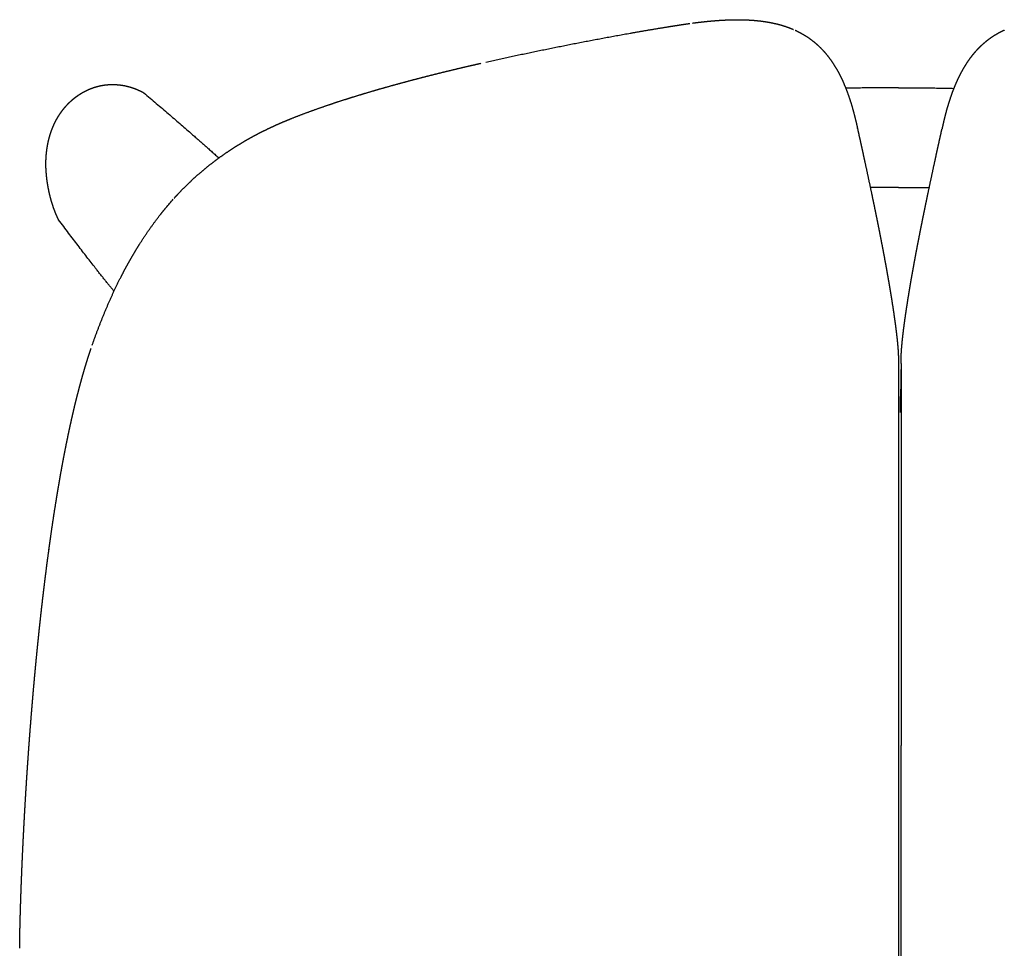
# Model space of a CAD drawing. Extents: x 4518 to 9003, y 4874 to 7824.
# Tile 7 of 8: x 7818 to 8036, y 7619 to 7824. Entities that reach past the tile are written whole.
import ezdxf

# ---------------------------------------------------------------- set-up
doc = ezdxf.new("R2010")
doc.units = 0
doc.header["$LTSCALE"] = 0.5
doc.layers.add('Visible Lines', color=7, linetype='CONTINUOUS', true_color=0x000000)

msp = doc.modelspace()

# ---------------------------------------------------------------- linework, layer by layer
at = {"layer": 'Visible Lines', "color": 0}
for points, weights, knots in [([(7967.086, 7823.227), (7968.156, 7823.372), (7969.227, 7823.498), (7970.301, 7823.606), (7971.368, 7823.715), (7972.437, 7823.801), (7973.508, 7823.865), (7974.585, 7823.929), (7975.663, 7823.967), (7976.742, 7823.973), (7977.831, 7823.978), (7978.917, 7823.951), (7980.004, 7823.881), (7981.103, 7823.81), (7982.198, 7823.695), (7983.285, 7823.524), (7984.392, 7823.35), (7985.484, 7823.119), (7986.561, 7822.814), (7987.539, 7822.537), (7988.497, 7822.2), (7989.427, 7821.795)], [1, 0.999907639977, 0.999907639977, 1, 0.999858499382, 0.999858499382, 1, 1, 1, 1, 1, 1, 1, 1, 1, 1, 1, 1, 1, 1, 1, 1], [0, 0, 0, 0, 3.2369286, 3.2369286, 3.2369286, 6.4544437, 6.4544437, 6.4544437, 9.7051316, 9.7051316, 9.7051316, 12.9838587, 12.9838587, 12.9838587, 16.3042531, 16.3042531, 16.3042531, 19.6814927, 19.6814927, 19.6814927, 22.7532536, 22.7532536, 22.7532536, 22.7532536]), ([(7921.48, 7814.611), (7926.729, 7815.792), (7932.016, 7816.91), (7937.307, 7817.972), (7942.649, 7819.044), (7948.019, 7820.062), (7953.401, 7821.012), (7956.096, 7821.488), (7958.795, 7821.945), (7961.497, 7822.382), (7962.174, 7822.492), (7962.85, 7822.599), (7963.527, 7822.706), (7963.678, 7822.73), (7963.819, 7822.752), (7963.95, 7822.772)], [1, 1, 1, 1, 1, 1, 1, 0.999982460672, 0.999982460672, 1, 0.999998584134, 0.999998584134, 1, 1, 1, 1], [0.0001306, 0.0001306, 0.0001306, 0.0001306, 16.3874775, 16.3874775, 16.3874775, 32.9242155, 32.9242155, 32.9242155, 41.1356361, 41.1356361, 41.1356361, 43.1912215, 43.1912215, 43.1912215, 43.6212706, 43.6212706, 43.6212706, 43.6212706]), ([(7963.956, 7822.773), (7963.956, 7822.773), (7963.956, 7822.773), (7963.956, 7822.773), (7964.813, 7822.906), (7965.672, 7823.032), (7966.531, 7823.152)], [1, 1, 1, 1, 0.999980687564, 0.999980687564, 1], [2.1822523, 2.1822523, 2.1822523, 2.1822523, 2.1864605, 2.1864605, 2.1864605, 4.9101911, 4.9101911, 4.9101911, 4.9101911]), ([(7989.782, 7821.636), (7989.821, 7821.618), (7989.859, 7821.601), (7989.897, 7821.583), (7991.134, 7821.008), (7992.297, 7820.317), (7993.384, 7819.494), (7993.927, 7819.084), (7994.448, 7818.644), (7994.943, 7818.178), (7995.441, 7817.709), (7995.914, 7817.215), (7996.36, 7816.698), (7997.254, 7815.664), (7998.037, 7814.551), (7998.735, 7813.377), (7999.086, 7812.786), (7999.415, 7812.182), (7999.722, 7811.566), (8000.028, 7810.954), (8000.315, 7810.332), (8000.582, 7809.702), (8001.117, 7808.445), (8001.581, 7807.16), (8001.993, 7805.857), (8002.406, 7804.551), (8002.767, 7803.229), (8003.087, 7801.897), (8003.167, 7801.563), (8003.245, 7801.228), (8003.321, 7800.893), (8003.358, 7800.725), (8003.396, 7800.557), (8003.432, 7800.389), (8003.451, 7800.305), (8003.469, 7800.22), (8003.487, 7800.136), (8003.505, 7800.051), (8003.524, 7799.965), (8003.542, 7799.879)], [1, 1, 1, 1, 1, 1, 1, 0.999038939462, 0.999038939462, 1, 0.999112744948, 0.999112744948, 1, 1, 1, 1, 0.999568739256, 0.999568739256, 1, 0.999683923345, 0.999683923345, 1, 1, 1, 1, 1, 1, 1, 0.999982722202, 0.999982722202, 1, 0.99999626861, 0.99999626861, 1, 1, 1, 1, 1, 1, 1], [0.0000101, 0.0000101, 0.0000101, 0.0000101, 0.1272569, 0.1272569, 0.1272569, 4.2265432, 4.2265432, 4.2265432, 6.2680974, 6.2680974, 6.2680974, 8.317963, 8.317963, 8.317963, 12.431629, 12.431629, 12.431629, 14.4947006, 14.4947006, 14.4947006, 16.5481532, 16.5481532, 16.5481532, 20.6654823, 20.6654823, 20.6654823, 24.7924231, 24.7924231, 24.7924231, 25.8235183, 25.8235183, 25.8235183, 26.3396761, 26.3396761, 26.3396761, 26.5988607, 26.5988607, 26.5988607, 26.8625179, 26.8625179, 26.8625179, 26.8625179]), ([(8035.951, 7821.636), (8035.922, 7821.623), (8035.864, 7821.596), (8035.836, 7821.583), (8035.68, 7821.51), (8035.449, 7821.399), (8035.144, 7821.245), (8034.917, 7821.127), (8034.692, 7821.007), (8034.394, 7820.841), (8033.588, 7820.374), (8032.886, 7819.901), (8032.348, 7819.494), (8031.805, 7819.083), (8031.285, 7818.644), (8030.789, 7818.178), (8030.292, 7817.709), (8029.819, 7817.215), (8029.372, 7816.698), (8029.262, 7816.569), (8029.044, 7816.311), (8028.726, 7815.915), (8028.421, 7815.516), (8028.038, 7814.993), (8027.679, 7814.467), (8027.306, 7813.887), (8027.11, 7813.565), (8026.998, 7813.377), (8026.94, 7813.278), (8026.858, 7813.139), (8026.689, 7812.843), (8026.489, 7812.486), (8026.296, 7812.122), (8026.136, 7811.815), (8026.063, 7811.668), (8026.011, 7811.566), (8025.981, 7811.507), (8025.901, 7811.344), (8025.796, 7811.13), (8025.675, 7810.874), (8025.579, 7810.668), (8025.46, 7810.408), (8025.37, 7810.207), (8025.259, 7809.955), (8025.196, 7809.807), (8025.15, 7809.702), (8025.11, 7809.606), (8025.044, 7809.448), (8024.915, 7809.137), (8024.768, 7808.77), (8024.621, 7808.39), (8024.502, 7808.075), (8024.384, 7807.755), (8024.268, 7807.434), (8024.154, 7807.107), (8023.983, 7806.611), (8023.845, 7806.187), (8023.74, 7805.857), (8023.708, 7805.757), (8023.657, 7805.594), (8023.558, 7805.272), (8023.394, 7804.726), (8023.161, 7803.907), (8022.895, 7802.909), (8022.727, 7802.235), (8022.646, 7801.897), (8022.566, 7801.562), (8022.488, 7801.228), (8022.412, 7800.893), (8022.384, 7800.767), (8022.328, 7800.515), (8022.3, 7800.389), (8022.287, 7800.326), (8022.259, 7800.199), (8022.246, 7800.136), (8022.232, 7800.072), (8022.205, 7799.944), (8022.191, 7799.879)], [1, 1, 1, 1, 1, 1, 1, 1, 1, 1, 1, 1, 1, 0.999052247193, 0.999052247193, 1, 0.999125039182, 0.999125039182, 1, 1, 1, 1, 1, 1, 1, 1, 1, 1, 1, 1, 1, 1, 1, 1, 1, 1, 1, 1, 1, 1, 1, 1, 1, 1, 1, 1, 1, 1, 1, 1, 1, 1, 1, 1, 1, 1, 1, 1, 1, 1, 1, 1, 1, 1, 1, 1, 0.999990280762, 0.999990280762, 1, 1, 1, 1, 1, 1, 1, 1, 1, 1], [0.0000122, 0.0000122, 0.0000122, 0.0000122, 0.1272565, 0.1272565, 0.1272565, 0.6409589, 0.8970449, 1.1526626, 1.4076748, 1.6623469, 2.1774527, 4.1995852, 4.1995852, 4.1995852, 6.2411257, 6.2411257, 6.2411257, 8.2909787, 8.2909787, 8.2909787, 8.8008517, 9.3038044, 9.8134745, 10.3084081, 11.2477526, 11.7237461, 12.378379, 12.378379, 12.378379, 12.7217282, 12.863371, 13.4030484, 13.9480081, 14.0979881, 14.4414303, 14.4414303, 14.4414303, 14.6410341, 14.9858092, 15.1549908, 15.4910664, 15.6683248, 16.0123264, 16.1531583, 16.494867, 16.494867, 16.494867, 16.8084421, 17.0071949, 17.505936, 17.9931702, 18.2300639, 18.5154223, 19.0172106, 19.2541261, 19.554118, 20.5920936, 20.5920936, 20.5920936, 20.9057504, 21.1046591, 21.6040195, 22.615944, 23.6584892, 24.7014497, 24.7014497, 24.7014497, 25.732541, 25.732541, 25.732541, 26.2506226, 26.2506226, 26.2506226, 26.5098069, 26.5098069, 26.5098069, 26.7734639, 26.7734639, 26.7734639, 26.7734639]), ([(7852.625, 7784.566), (7853.049, 7785.036), (7853.479, 7785.499), (7853.916, 7785.955), (7855.021, 7787.108), (7856.167, 7788.22), (7857.354, 7789.289), (7858.522, 7790.34), (7859.728, 7791.347), (7860.97, 7792.309), (7862.166, 7793.234), (7863.393, 7794.118), (7864.651, 7794.957), (7865.84, 7795.751), (7867.054, 7796.507), (7868.292, 7797.224), (7869.45, 7797.896), (7870.627, 7798.535), (7871.821, 7799.141), (7872.934, 7799.706), (7874.06, 7800.244), (7875.199, 7800.755), (7876.26, 7801.232), (7877.331, 7801.687), (7878.411, 7802.12), (7880.36, 7802.902), (7882.267, 7803.614), (7884.247, 7804.314), (7886.06, 7804.955), (7887.882, 7805.57), (7889.713, 7806.159), (7891.466, 7806.724), (7893.225, 7807.269), (7894.991, 7807.796), (7896.721, 7808.312), (7898.456, 7808.813), (7900.195, 7809.299), (7901.927, 7809.783), (7903.663, 7810.254), (7905.402, 7810.712), (7907.152, 7811.173), (7908.904, 7811.622), (7910.66, 7812.058), (7912.438, 7812.5), (7914.219, 7812.932), (7916.003, 7813.352), (7917.447, 7813.692), (7918.893, 7814.026), (7920.34, 7814.354)], [1, 0.999922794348, 0.999922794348, 1, 0.999544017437, 0.999544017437, 1, 0.999547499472, 0.999547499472, 1, 0.999592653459, 0.999592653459, 1, 0.999665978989, 0.999665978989, 1, 0.999741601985, 0.999741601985, 1, 0.99980932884, 0.99980932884, 1, 0.999862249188, 0.999862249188, 1, 1, 1, 1, 0.99993356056, 0.99993356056, 1, 0.999960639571, 0.999960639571, 1, 0.99997431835, 0.99997431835, 1, 0.999980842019, 0.999980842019, 1, 0.999984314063, 0.999984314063, 1, 0.999987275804, 0.999987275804, 1, 0.999993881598, 0.999993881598, 1], [0, 0, 0, 0, 1.8963423, 1.8963423, 1.8963423, 6.6864303, 6.6864303, 6.6864303, 11.3988796, 11.3988796, 11.3988796, 15.9338965, 15.9338965, 15.9338965, 20.2237622, 20.2237622, 20.2237622, 24.2405927, 24.2405927, 24.2405927, 27.9846577, 27.9846577, 27.9846577, 31.4746926, 31.4746926, 31.4746926, 37.826814, 37.826814, 37.826814, 43.5960782, 43.5960782, 43.5960782, 49.121997, 49.121997, 49.121997, 54.5391605, 54.5391605, 54.5391605, 59.9350639, 59.9350639, 59.9350639, 65.3620975, 65.3620975, 65.3620975, 70.8597897, 70.8597897, 70.8597897, 75.3112821, 75.3112821, 75.3112821, 75.3112821]), ([(7824.286, 7792.1), (7824.288, 7792.578), (7824.304, 7793.055), (7824.333, 7793.532), (7824.346, 7793.749), (7824.362, 7793.966), (7824.381, 7794.183), (7824.4, 7794.399), (7824.423, 7794.615), (7824.448, 7794.831), (7824.46, 7794.938), (7824.474, 7795.046), (7824.488, 7795.154), (7824.502, 7795.261), (7824.517, 7795.369), (7824.532, 7795.476), (7824.54, 7795.529), (7824.548, 7795.582), (7824.556, 7795.634), (7824.564, 7795.687), (7824.572, 7795.74), (7824.581, 7795.793), (7824.589, 7795.846), (7824.598, 7795.899), (7824.607, 7795.953), (7824.616, 7796.006), (7824.625, 7796.059), (7824.635, 7796.113), (7824.672, 7796.326), (7824.713, 7796.539), (7824.757, 7796.751), (7824.779, 7796.859), (7824.803, 7796.966), (7824.827, 7797.074), (7824.839, 7797.128), (7824.851, 7797.182), (7824.864, 7797.235), (7824.876, 7797.289), (7824.889, 7797.343), (7824.902, 7797.396), (7825.005, 7797.825), (7825.122, 7798.249), (7825.254, 7798.669), (7825.319, 7798.876), (7825.387, 7799.082), (7825.459, 7799.287), (7825.531, 7799.492), (7825.607, 7799.696), (7825.686, 7799.898), (7825.766, 7800.101), (7825.849, 7800.302), (7825.935, 7800.501), (7825.994, 7800.636), (7826.054, 7800.769), (7826.115, 7800.902), (7826.163, 7801.004), (7826.211, 7801.106), (7826.26, 7801.207), (7826.31, 7801.309), (7826.361, 7801.41), (7826.412, 7801.511), (7826.463, 7801.611), (7826.516, 7801.711), (7826.569, 7801.81), (7826.623, 7801.909), (7826.677, 7802.008), (7826.732, 7802.107), (7826.787, 7802.203), (7826.842, 7802.299), (7826.899, 7802.394), (7826.955, 7802.49), (7827.012, 7802.585), (7827.071, 7802.679), (7827.187, 7802.868), (7827.308, 7803.054), (7827.432, 7803.238), (7827.499, 7803.338), (7827.567, 7803.437), (7827.637, 7803.535), (7827.707, 7803.633), (7827.777, 7803.73), (7827.849, 7803.827), (7827.984, 7804.009), (7828.123, 7804.188), (7828.267, 7804.364), (7828.41, 7804.541), (7828.557, 7804.715), (7828.709, 7804.885), (7829.004, 7805.217), (7829.313, 7805.536), (7829.636, 7805.841), (7829.717, 7805.917), (7829.798, 7805.993), (7829.881, 7806.067), (7829.964, 7806.142), (7830.047, 7806.215), (7830.131, 7806.288), (7830.163, 7806.316), (7830.196, 7806.343), (7830.228, 7806.371), (7830.26, 7806.398), (7830.293, 7806.425), (7830.325, 7806.452), (7830.37, 7806.49), (7830.414, 7806.526), (7830.459, 7806.563), (7830.504, 7806.6), (7830.549, 7806.636), (7830.595, 7806.672), (7830.64, 7806.708), (7830.686, 7806.744), (7830.732, 7806.779), (7830.777, 7806.815), (7830.823, 7806.85), (7830.87, 7806.885), (7830.915, 7806.919), (7830.96, 7806.953), (7831.006, 7806.987), (7831.051, 7807.02), (7831.097, 7807.054), (7831.143, 7807.087), (7831.242, 7807.158), (7831.343, 7807.229), (7831.444, 7807.298), (7831.545, 7807.367), (7831.647, 7807.435), (7831.75, 7807.501), (7832.133, 7807.748), (7832.528, 7807.977), (7832.933, 7808.186), (7833.034, 7808.238), (7833.135, 7808.289), (7833.238, 7808.339), (7833.34, 7808.388), (7833.443, 7808.437), (7833.546, 7808.484), (7833.758, 7808.581), (7833.973, 7808.672), (7834.189, 7808.757), (7834.406, 7808.843), (7834.625, 7808.923), (7834.846, 7808.997), (7834.901, 7809.015), (7834.956, 7809.033), (7835.011, 7809.051), (7835.066, 7809.069), (7835.122, 7809.086), (7835.178, 7809.103), (7835.29, 7809.138), (7835.402, 7809.171), (7835.515, 7809.202), (7835.741, 7809.264), (7835.968, 7809.321), (7836.196, 7809.371), (7836.427, 7809.422), (7836.66, 7809.466), (7836.893, 7809.503), (7837.595, 7809.616), (7838.303, 7809.669), (7839.014, 7809.664)], [1, 0.999734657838, 0.999734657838, 1, 0.999939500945, 0.999939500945, 1, 0.99993505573, 0.99993505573, 1, 0.999983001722, 0.999983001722, 1, 0.999982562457, 0.999982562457, 1, 1, 1, 1, 1, 1, 1, 1, 1, 1, 1, 1, 1, 0.999922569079, 0.999922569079, 1, 0.99997948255, 0.99997948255, 1, 1, 1, 1, 1, 1, 1, 0.999627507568, 0.999627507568, 1, 0.999900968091, 0.999900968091, 1, 0.999895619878, 0.999895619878, 1, 0.999891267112, 0.999891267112, 1, 0.999948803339, 0.999948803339, 1, 0.99996859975, 0.99996859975, 1, 0.999967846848, 0.999967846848, 1, 0.999967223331, 0.999967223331, 1, 0.999966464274, 0.999966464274, 1, 0.999967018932, 0.999967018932, 1, 0.999966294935, 0.999966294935, 1, 0.999861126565, 0.999861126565, 1, 0.999958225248, 0.999958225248, 1, 0.999957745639, 0.999957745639, 1, 0.999845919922, 0.999845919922, 1, 0.999837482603, 0.999837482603, 1, 0.999355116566, 0.999355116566, 1, 0.999958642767, 0.999958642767, 1, 0.999958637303, 0.999958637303, 1, 1, 1, 1, 1, 1, 1, 0.999988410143, 0.999988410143, 1, 0.999988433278, 0.999988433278, 1, 0.999988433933, 0.999988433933, 1, 0.99998812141, 0.99998812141, 1, 0.9999886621, 0.9999886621, 1, 0.99998863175, 0.99998863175, 1, 0.999946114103, 0.999946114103, 1, 0.999945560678, 0.999945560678, 1, 0.999219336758, 0.999219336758, 1, 0.999950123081, 0.999950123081, 1, 0.999949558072, 0.999949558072, 1, 0.999780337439, 0.999780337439, 1, 0.999772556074, 0.999772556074, 1, 0.999985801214, 0.999985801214, 1, 0.999985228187, 0.999985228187, 1, 0.999939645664, 0.999939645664, 1, 0.999753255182, 0.999753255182, 1, 0.999733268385, 0.999733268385, 1, 0.997715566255, 0.997715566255, 1], [0, 0, 0, 0, 1.4333888, 1.4333888, 1.4333888, 2.0855802, 2.0855802, 2.0855802, 2.7369667, 2.7369667, 2.7369667, 3.0622194, 3.0622194, 3.0622194, 3.3879158, 3.3879158, 3.3879158, 3.5479815, 3.5479815, 3.5479815, 3.7082496, 3.7082496, 3.7082496, 3.8703291, 3.8703291, 3.8703291, 4.0325334, 4.0325334, 4.0325334, 4.6821758, 4.6821758, 4.6821758, 5.0130086, 5.0130086, 5.0130086, 5.178598, 5.178598, 5.178598, 5.3441654, 5.3441654, 5.3441654, 6.6648967, 6.6648967, 6.6648967, 7.3156147, 7.3156147, 7.3156147, 7.9682768, 7.9682768, 7.9682768, 8.6205733, 8.6205733, 8.6205733, 9.0597204, 9.0597204, 9.0597204, 9.3980374, 9.3980374, 9.3980374, 9.7368727, 9.7368727, 9.7368727, 10.0750093, 10.0750093, 10.0750093, 10.413655, 10.413655, 10.413655, 10.7459972, 10.7459972, 10.7459972, 11.0788438, 11.0788438, 11.0788438, 11.7442096, 11.7442096, 11.7442096, 12.1049048, 12.1049048, 12.1049048, 12.4657055, 12.4657055, 12.4657055, 13.1465024, 13.1465024, 13.1465024, 13.8295683, 13.8295683, 13.8295683, 15.1615727, 15.1615727, 15.1615727, 15.4955281, 15.4955281, 15.4955281, 15.8294353, 15.8294353, 15.8294353, 15.9563268, 15.9563268, 15.9563268, 16.0832082, 16.0832082, 16.0832082, 16.257219, 16.257219, 16.257219, 16.4311974, 16.4311974, 16.4311974, 16.6049354, 16.6049354, 16.6049354, 16.7789007, 16.7789007, 16.7789007, 16.9487159, 16.9487159, 16.9487159, 17.118451, 17.118451, 17.118451, 17.4859863, 17.4859863, 17.4859863, 17.8536838, 17.8536838, 17.8536838, 19.2211362, 19.2211362, 19.2211362, 19.561891, 19.561891, 19.561891, 19.9028966, 19.9028966, 19.9028966, 20.6016803, 20.6016803, 20.6016803, 21.3012527, 21.3012527, 21.3012527, 21.4744147, 21.4744147, 21.4744147, 21.6495814, 21.6495814, 21.6495814, 22.0005814, 22.0005814, 22.0005814, 22.7029255, 22.7029255, 22.7029255, 23.4121241, 23.4121241, 23.4121241, 25.5413891, 25.5413891, 25.5413891, 25.5413891]), ([(7839.014, 7809.664), (7839.014, 7809.664), (7839.014, 7809.664), (7839.014, 7809.664), (7839.762, 7809.666), (7840.507, 7809.606), (7841.244, 7809.483), (7841.786, 7809.394), (7842.322, 7809.272), (7842.85, 7809.119), (7843.375, 7808.967), (7843.891, 7808.786), (7844.395, 7808.575), (7844.913, 7808.359), (7845.417, 7808.114), (7845.906, 7807.841)], [1, 1, 1, 1, 0.997670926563, 0.997670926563, 1, 0.998843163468, 0.998843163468, 1, 0.998923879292, 0.998923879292, 1, 0.998939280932, 0.998939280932, 1], [0.0114922, 0.0114922, 0.0114922, 0.0114922, 0.0115715, 0.0115715, 0.0115715, 2.2517965, 2.2517965, 2.2517965, 3.8993611, 3.8993611, 3.8993611, 5.5385325, 5.5385325, 5.5385325, 7.2194526, 7.2194526, 7.2194526, 7.2194526]), ([(8003.535, 7799.909), (8003.535, 7799.909), (8003.535, 7799.909), (8003.535, 7799.909), (8003.809, 7798.671), (8004.081, 7797.434), (8004.354, 7796.196), (8004.617, 7794.997), (8004.879, 7793.798), (8005.139, 7792.599), (8005.638, 7790.301), (8006.129, 7788.001), (8006.613, 7785.7), (8006.845, 7784.593), (8007.075, 7783.486), (8007.303, 7782.378), (8007.526, 7781.294), (8007.747, 7780.211), (8007.964, 7779.127), (8008.178, 7778.065), (8008.388, 7777.002), (8008.596, 7775.94), (8008.8, 7774.897), (8009.001, 7773.853), (8009.198, 7772.809), (8009.393, 7771.782), (8009.583, 7770.755), (8009.77, 7769.728), (8009.955, 7768.716), (8010.135, 7767.703), (8010.311, 7766.69), (8010.486, 7765.69), (8010.655, 7764.69), (8010.82, 7763.689), (8010.983, 7762.701), (8011.14, 7761.711), (8011.292, 7760.721), (8011.443, 7759.742), (8011.586, 7758.762), (8011.723, 7757.78), (8011.791, 7757.293), (8011.857, 7756.806), (8011.921, 7756.318), (8011.984, 7755.833), (8012.045, 7755.348), (8012.103, 7754.862), (8012.161, 7754.378), (8012.216, 7753.893), (8012.268, 7753.409), (8012.319, 7752.926), (8012.366, 7752.443), (8012.409, 7751.959), (8012.451, 7751.478), (8012.486, 7750.995), (8012.515, 7750.512), (8012.543, 7750.03), (8012.562, 7749.548), (8012.558, 7749.066)], [1, 1, 1, 1, 0.99999996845, 0.99999996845, 1, 0.999999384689, 0.999999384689, 1, 0.999996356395, 0.999996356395, 1, 0.999998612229, 0.999998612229, 1, 0.999998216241, 0.999998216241, 1, 0.999997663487, 0.999997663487, 1, 0.999996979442, 0.999996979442, 1, 0.999996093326, 0.999996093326, 1, 0.999994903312, 0.999994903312, 1, 0.999993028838, 0.999993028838, 1, 0.999989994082, 0.999989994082, 1, 0.999984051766, 0.999984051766, 1, 0.999993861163, 0.999993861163, 1, 0.99999062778, 0.99999062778, 1, 0.999985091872, 0.999985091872, 1, 0.999970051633, 0.999970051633, 1, 0.99992939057, 0.99992939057, 1, 1, 1, 1], [1.5458619, 1.5458619, 1.5458619, 1.5458619, 1.5507068, 1.5507068, 1.5507068, 5.5374545, 5.5374545, 5.5374545, 9.3977031, 9.3977031, 9.3977031, 16.7934723, 16.7934723, 16.7934723, 20.3518399, 20.3518399, 20.3518399, 23.8300131, 23.8300131, 23.8300131, 27.2366236, 27.2366236, 27.2366236, 30.5793058, 30.5793058, 30.5793058, 33.865102, 33.865102, 33.865102, 37.1003927, 37.1003927, 37.1003927, 40.2909966, 40.2909966, 40.2909966, 43.4421353, 43.4421353, 43.4421353, 46.5585376, 46.5585376, 46.5585376, 48.1050578, 48.1050578, 48.1050578, 49.6444956, 49.6444956, 49.6444956, 51.1773441, 51.1773441, 51.1773441, 52.70422, 52.70422, 52.70422, 54.225722, 54.225722, 54.225722, 55.7841696, 55.7841696, 55.7841696, 55.7841696]), ([(8013.175, 7749.207), (8013.177, 7749.703), (8013.195, 7750.108), (8013.218, 7750.512), (8013.246, 7750.995), (8013.282, 7751.478), (8013.324, 7751.959), (8013.367, 7752.443), (8013.414, 7752.926), (8013.465, 7753.409), (8013.517, 7753.893), (8013.572, 7754.378), (8013.63, 7754.862), (8013.688, 7755.348), (8013.749, 7755.833), (8013.812, 7756.318), (8013.876, 7756.806), (8013.942, 7757.293), (8014.009, 7757.78), (8014.146, 7758.762), (8014.29, 7759.742), (8014.441, 7760.721), (8014.593, 7761.711), (8014.75, 7762.701), (8014.913, 7763.689), (8015.078, 7764.69), (8015.247, 7765.69), (8015.421, 7766.69), (8015.598, 7767.703), (8015.778, 7768.716), (8015.962, 7769.728), (8016.15, 7770.755), (8016.34, 7771.782), (8016.534, 7772.809), (8016.732, 7773.853), (8016.933, 7774.897), (8017.137, 7775.94), (8017.344, 7777.002), (8017.555, 7778.065), (8017.768, 7779.127), (8017.986, 7780.211), (8018.206, 7781.294), (8018.429, 7782.378), (8018.657, 7783.486), (8018.888, 7784.593), (8019.12, 7785.7), (8019.604, 7788.001), (8020.095, 7790.301), (8020.594, 7792.599), (8020.854, 7793.798), (8021.116, 7794.997), (8021.379, 7796.196), (8021.649, 7797.424), (8021.92, 7798.652), (8022.191, 7799.879)], [1, 1, 1, 1, 0.99992939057, 0.99992939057, 1, 0.999970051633, 0.999970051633, 1, 0.999985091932, 0.999985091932, 1, 0.999990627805, 0.999990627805, 1, 0.999993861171, 0.999993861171, 1, 0.999984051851, 0.999984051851, 1, 0.999989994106, 0.999989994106, 1, 0.999993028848, 0.999993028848, 1, 0.999994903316, 0.999994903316, 1, 0.999996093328, 0.999996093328, 1, 0.999996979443, 0.999996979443, 1, 0.999997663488, 0.999997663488, 1, 0.999998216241, 0.999998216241, 1, 0.999998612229, 0.999998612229, 1, 0.999996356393, 0.999996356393, 1, 0.999999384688, 0.999999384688, 1, 0.99999997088, 0.99999997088, 1], [4.6139306, 4.6139306, 4.6139306, 4.6139306, 5.860091, 5.860091, 5.860091, 7.3112625, 7.3112625, 7.3112625, 8.7675595, 8.7675595, 8.7675595, 10.229553, 10.229553, 10.229553, 11.6978312, 11.6978312, 11.6978312, 13.1728644, 13.1728644, 13.1728644, 16.145213, 16.145213, 16.145213, 19.1506921, 19.1506921, 19.1506921, 22.1938123, 22.1938123, 22.1938123, 25.2795536, 25.2795536, 25.2795536, 28.4134659, 28.4134659, 28.4134659, 31.6016346, 31.6016346, 31.6016346, 34.8507766, 34.8507766, 34.8507766, 38.1681733, 38.1681733, 38.1681733, 41.5620576, 41.5620576, 41.5620576, 48.6159618, 48.6159618, 48.6159618, 52.2977727, 52.2977727, 52.2977727, 56.0698258, 56.0698258, 56.0698258, 56.0698258]), ([(7827.105, 7779.767), (7827.087, 7779.804), (7827.068, 7779.842), (7827.05, 7779.88), (7826.809, 7780.373), (7826.585, 7780.874), (7826.379, 7781.383), (7826.02, 7782.271), (7825.712, 7783.179), (7825.451, 7784.101), (7825.157, 7785.138), (7824.923, 7786.19), (7824.738, 7787.252), (7824.553, 7788.318), (7824.419, 7789.393), (7824.347, 7790.473), (7824.31, 7791.014), (7824.29, 7791.557), (7824.286, 7792.1), (7824.286, 7792.1), (7824.286, 7792.1), (7824.286, 7792.1)], [1, 1, 1, 1, 0.999591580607, 0.999591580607, 1, 1, 1, 1, 1, 1, 1, 1, 1, 1, 0.999701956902, 0.999701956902, 1, 1, 1, 1], [4.5423522, 4.5423522, 4.5423522, 4.5423522, 4.668567, 4.668567, 4.668567, 6.3147477, 6.3147477, 6.3147477, 9.189205, 9.189205, 9.189205, 12.4233757, 12.4233757, 12.4233757, 15.670385, 15.670385, 15.670385, 17.2991759, 17.2991759, 17.2991759, 17.2991964, 17.2991964, 17.2991964, 17.2991964]), ([(7834.525, 7752.149), (7835.425, 7754.73), (7836.397, 7757.281), (7837.454, 7759.799), (7838.509, 7762.314), (7839.645, 7764.785), (7840.883, 7767.212), (7841.503, 7768.426), (7842.147, 7769.626), (7842.818, 7770.812), (7843.484, 7771.992), (7844.178, 7773.155), (7844.898, 7774.302), (7846.333, 7776.584), (7847.874, 7778.788), (7849.537, 7780.903), (7849.937, 7781.412), (7850.344, 7781.916), (7850.758, 7782.414)], [1, 1, 1, 1, 1, 1, 1, 0.999848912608, 0.999848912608, 1, 0.999817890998, 0.999817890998, 1, 1, 1, 1, 0.999936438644, 0.999936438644, 1], [0.0003504, 0.0003504, 0.0003504, 0.0003504, 8.2156278, 8.2156278, 8.2156278, 16.4166304, 16.4166304, 16.4166304, 20.5042907, 20.5042907, 20.5042907, 24.5670152, 24.5670152, 24.5670152, 32.7010946, 32.7010946, 32.7010946, 34.64362, 34.64362, 34.64362, 34.64362]), ([(7818.498, 7618.957), (7818.498, 7618.957), (7818.498, 7618.957), (7818.498, 7618.957), (7818.499, 7619.308), (7818.501, 7619.658), (7818.506, 7620.008), (7818.51, 7620.359), (7818.515, 7620.709), (7818.521, 7621.06), (7818.527, 7621.41), (7818.533, 7621.76), (7818.54, 7622.111), (7818.547, 7622.461), (7818.554, 7622.812), (7818.561, 7623.162), (7818.577, 7623.863), (7818.593, 7624.563), (7818.612, 7625.264), (7818.63, 7625.964), (7818.649, 7626.665), (7818.67, 7627.366), (7818.691, 7628.066), (7818.713, 7628.767), (7818.735, 7629.467), (7818.758, 7630.168), (7818.782, 7630.868), (7818.807, 7631.568), (7818.823, 7632.008), (7818.839, 7632.447), (7818.855, 7632.887), (7818.865, 7633.148), (7818.875, 7633.409), (7818.885, 7633.669), (7818.912, 7634.37), (7818.939, 7635.07), (7818.968, 7635.77), (7818.997, 7636.47), (7819.026, 7637.171), (7819.057, 7637.871), (7819.087, 7638.571), (7819.119, 7639.271), (7819.151, 7639.971), (7819.215, 7641.371), (7819.283, 7642.771), (7819.354, 7644.171), (7819.425, 7645.571), (7819.5, 7646.97), (7819.577, 7648.37), (7819.655, 7649.769), (7819.736, 7651.168), (7819.821, 7652.568), (7819.905, 7653.967), (7819.992, 7655.365), (7820.083, 7656.764), (7820.174, 7658.163), (7820.268, 7659.561), (7820.366, 7660.959), (7820.463, 7662.358), (7820.564, 7663.756), (7820.668, 7665.154), (7820.772, 7666.551), (7820.88, 7667.949), (7820.991, 7669.346), (7821.102, 7670.743), (7821.217, 7672.14), (7821.335, 7673.537), (7821.453, 7674.934), (7821.575, 7676.33), (7821.701, 7677.726), (7821.826, 7679.123), (7821.956, 7680.518), (7822.089, 7681.914), (7822.222, 7683.309), (7822.36, 7684.704), (7822.501, 7686.099), (7822.642, 7687.494), (7822.788, 7688.888), (7822.937, 7690.282), (7823.087, 7691.676), (7823.241, 7693.069), (7823.4, 7694.462), (7823.558, 7695.855), (7823.721, 7697.248), (7823.89, 7698.64), (7824.058, 7700.032), (7824.231, 7701.423), (7824.409, 7702.813), (7824.582, 7704.163), (7824.76, 7705.513), (7824.943, 7706.861), (7824.949, 7706.902), (7824.954, 7706.943), (7824.96, 7706.983), (7825.149, 7708.373), (7825.344, 7709.761), (7825.544, 7711.149), (7825.745, 7712.536), (7825.953, 7713.923), (7826.167, 7715.309), (7826.381, 7716.694), (7826.603, 7718.079), (7826.832, 7719.462), (7827.06, 7720.845), (7827.298, 7722.226), (7827.543, 7723.606), (7827.788, 7724.986), (7828.043, 7726.365), (7828.307, 7727.741), (7828.571, 7729.117), (7828.845, 7730.492), (7829.13, 7731.864), (7829.273, 7732.55), (7829.418, 7733.235), (7829.567, 7733.919), (7829.715, 7734.604), (7829.867, 7735.288), (7830.022, 7735.971), (7830.176, 7736.654), (7830.334, 7737.337), (7830.496, 7738.018), (7830.657, 7738.7), (7830.822, 7739.38), (7830.991, 7740.06), (7831.159, 7740.739), (7831.332, 7741.418), (7831.508, 7742.096), (7831.685, 7742.773), (7831.866, 7743.45), (7832.051, 7744.125), (7832.236, 7744.8), (7832.426, 7745.474), (7832.621, 7746.146), (7832.815, 7746.818), (7833.015, 7747.489), (7833.221, 7748.158), (7833.426, 7748.827), (7833.637, 7749.495), (7833.854, 7750.16), (7833.989, 7750.576), (7834.128, 7750.991), (7834.268, 7751.405)], [1, 1, 1, 1, 0.999987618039, 0.999987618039, 1, 0.999998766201, 0.999998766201, 1, 0.999999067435, 0.999999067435, 1, 0.999999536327, 0.999999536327, 1, 0.999998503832, 0.999998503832, 1, 0.999998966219, 0.999998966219, 1, 0.999999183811, 0.999999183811, 1, 0.999999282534, 0.999999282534, 1, 0.999999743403, 0.999999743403, 1, 1, 1, 1, 0.999999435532, 0.999999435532, 1, 0.999999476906, 0.999999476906, 1, 0.999999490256, 0.999999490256, 1, 0.999998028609, 0.999998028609, 1, 0.999998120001, 0.999998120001, 1, 0.999998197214, 0.999998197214, 1, 0.999998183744, 0.999998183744, 1, 0.999998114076, 0.999998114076, 1, 0.999998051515, 0.999998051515, 1, 0.999997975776, 0.999997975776, 1, 0.999997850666, 0.999997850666, 1, 0.999997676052, 0.999997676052, 1, 0.999997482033, 0.999997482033, 1, 0.99999726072, 0.99999726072, 1, 0.999996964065, 0.999996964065, 1, 0.999996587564, 0.999996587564, 1, 0.999996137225, 0.999996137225, 1, 0.99999560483, 0.99999560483, 1, 0.999995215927, 0.999995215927, 1, 1, 1, 1, 0.999993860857, 0.999993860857, 1, 0.999992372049, 0.999992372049, 1, 0.999990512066, 0.999990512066, 1, 0.999988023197, 0.999988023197, 1, 0.999984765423, 0.999984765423, 1, 0.999980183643, 0.999980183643, 1, 0.999993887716, 0.999993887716, 1, 0.999993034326, 0.999993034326, 1, 0.999991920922, 0.999991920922, 1, 0.999990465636, 0.999990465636, 1, 0.999988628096, 0.999988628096, 1, 0.999986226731, 0.999986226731, 1, 0.999983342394, 0.999983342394, 1, 0.999979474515, 0.999979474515, 1, 0.999973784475, 0.999973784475, 1, 0.999986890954, 0.999986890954, 1], [1.3457151, 1.3457151, 1.3457151, 1.3457151, 1.3457263, 1.3457263, 1.3457263, 2.3970521, 2.3970521, 2.3970521, 3.4483414, 3.4483414, 3.4483414, 4.499638, 4.499638, 4.499638, 5.5509266, 5.5509266, 5.5509266, 7.6534927, 7.6534927, 7.6534927, 9.7560369, 9.7560369, 9.7560369, 11.8585595, 11.8585595, 11.8585595, 13.9610585, 13.9610585, 13.9610585, 15.2804918, 15.2804918, 15.2804918, 16.0635659, 16.0635659, 16.0635659, 18.1660208, 18.1660208, 18.1660208, 20.2684598, 20.2684598, 20.2684598, 22.3708853, 22.3708853, 22.3708853, 26.575702, 26.575702, 26.575702, 30.7804853, 30.7804853, 30.7804853, 34.985266, 34.985266, 34.985266, 39.1900746, 39.1900746, 39.1900746, 43.3949307, 43.3949307, 43.3949307, 47.5998513, 47.5998513, 47.5998513, 51.8048576, 51.8048576, 51.8048576, 56.009969, 56.009969, 56.009969, 60.2151987, 60.2151987, 60.2151987, 64.4205578, 64.4205578, 64.4205578, 68.6260576, 68.6260576, 68.6260576, 72.8317037, 72.8317037, 72.8317037, 77.0374954, 77.0374954, 77.0374954, 81.2434378, 81.2434378, 81.2434378, 85.4495137, 85.4495137, 85.4495137, 89.5323465, 89.5323465, 89.5323465, 89.6557394, 89.6557394, 89.6557394, 93.8620058, 93.8620058, 93.8620058, 98.0681801, 98.0681801, 98.0681801, 102.2740421, 102.2740421, 102.2740421, 106.4794274, 106.4794274, 106.4794274, 110.6841665, 110.6841665, 110.6841665, 114.8881661, 114.8881661, 114.8881661, 116.9898071, 116.9898071, 116.9898071, 119.0911957, 119.0911957, 119.0911957, 121.1923448, 121.1923448, 121.1923448, 123.2932519, 123.2932519, 123.2932519, 125.3939127, 125.3939127, 125.3939127, 127.49427, 127.49427, 127.49427, 129.5942879, 129.5942879, 129.5942879, 131.6940469, 131.6940469, 131.6940469, 133.793572, 133.793572, 133.793572, 135.1055557, 135.1055557, 135.1055557, 135.1055557]), ([(8012.559, 7746.753), (8012.56, 7746.399), (8012.562, 7746.045), (8012.564, 7745.691), (8012.568, 7745.128), (8012.573, 7744.566), (8012.579, 7744.003), (8012.584, 7743.44), (8012.591, 7742.877), (8012.598, 7742.314), (8012.606, 7741.751), (8012.614, 7741.188), (8012.622, 7740.625), (8012.627, 7740.25), (8012.633, 7739.874), (8012.638, 7739.499), (8012.641, 7739.311), (8012.643, 7739.123), (8012.646, 7738.935), (8012.65, 7738.656), (8012.654, 7738.365), (8012.657, 7738.09), (8012.661, 7737.808), (8012.664, 7737.527), (8012.667, 7737.245)], [1, 0.999999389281, 0.999999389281, 1, 0.999998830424, 0.999998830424, 1, 0.999999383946, 0.999999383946, 1, 0.999999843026, 0.999999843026, 1, 1, 1, 1, 1, 1, 1, 1, 1, 1, 0.999999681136, 0.999999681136, 1], [0, 0, 0, 0, 1.0620326, 1.0620326, 1.0620326, 2.7501272, 2.7501272, 2.7501272, 4.4387938, 4.4387938, 4.4387938, 6.1281589, 6.1281589, 6.1281589, 7.1281589, 7.1281589, 7.1281589, 7.6916729, 7.6916729, 7.6916729, 8.5944016, 8.5944016, 8.5944016, 9.4395515, 9.4395515, 9.4395515, 9.4395515]), ([(8013.065, 7737.245), (8013.068, 7737.527), (8013.072, 7737.808), (8013.075, 7738.09), (8013.079, 7738.365), (8013.083, 7738.656), (8013.087, 7738.935), (8013.089, 7739.123), (8013.092, 7739.311), (8013.095, 7739.499), (8013.1, 7739.874), (8013.105, 7740.25), (8013.111, 7740.625), (8013.119, 7741.188), (8013.127, 7741.751), (8013.134, 7742.314), (8013.142, 7742.877), (8013.148, 7743.44), (8013.154, 7744.003), (8013.16, 7744.566), (8013.165, 7745.128), (8013.169, 7745.691), (8013.171, 7746.045), (8013.173, 7746.399), (8013.174, 7746.753)], [1, 0.999999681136, 0.999999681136, 1, 1, 1, 1, 1, 1, 1, 1, 1, 1, 0.999999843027, 0.999999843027, 1, 0.999999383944, 0.999999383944, 1, 0.999998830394, 0.999998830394, 1, 0.999999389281, 0.999999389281, 1], [0, 0, 0, 0, 0.8451499, 0.8451499, 0.8451499, 1.7478786, 1.7478786, 1.7478786, 2.3113926, 2.3113926, 2.3113926, 3.3113926, 3.3113926, 3.3113926, 5.0007577, 5.0007577, 5.0007577, 6.6894243, 6.6894243, 6.6894243, 8.377519, 8.377519, 8.377519, 9.4395515, 9.4395515, 9.4395515, 9.4395515])]:
    msp.add_rational_spline(points, weights, degree=3, knots=knots, dxfattribs=at)
for points, weights in [([(8012.558, 7808.957), (8006.748, 7808.958), (8000.939, 7808.831)], [1, 0.999939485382, 1]), ([(8012.558, 7808.957), (8018.674, 7808.958), (8024.788, 7808.818)], [1, 0.99993258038, 1]), ([(7845.906, 7807.841), (7855.635, 7799.601), (7862.481, 7793.443)], [1, 0.999999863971, 1]), ([(8012.558, 7786.957), (8009.456, 7786.96), (8006.355, 7786.925)], [1, 0.999980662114, 1]), ([(8012.558, 7786.957), (8015.967, 7786.961), (8019.376, 7786.918)], [1, 0.999976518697, 1]), ([(7839.325, 7764.023), (7834.445, 7769.983), (7827.105, 7779.767)], [1, 0.999999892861, 1])]:
    msp.add_rational_spline(points, weights, degree=2, dxfattribs=at)
for points, knots in [([(7850.756, 7782.411), (7850.756, 7782.411), (7850.756, 7782.411), (7850.756, 7782.411), (7850.756, 7782.411), (7850.756, 7782.411), (7850.756, 7782.411), (7851.349, 7783.117), (7851.888, 7783.741), (7852.404, 7784.32)], [2.5075241, 2.5075241, 2.5075241, 2.5075241, 2.7670757, 2.7670757, 2.7670757, 2.7696864, 2.7696864, 2.7696864, 4.9733173, 4.9733173, 4.9733173, 4.9733173]), ([(8012.558, 7748.053), (8012.558, 7746.972), (8012.561, 7743.898), (8012.571, 7740.08), (8012.577, 7737.089), (8012.577, 7734.959), (8012.578, 7730.999), (8012.583, 7725.668), (8012.583, 7717.268), (8012.578, 7701.543), (8012.562, 7682.83), (8012.558, 7668.317), (8012.557, 7574.192)], [0, 0, 0, 0, 3.2424354, 9.2231426, 11.4541104, 12.2147645, 15.6140266, 23.3328149, 28.2091921, 40.8119952, 70.5078407, 84.3496728, 84.3496728, 84.3496728, 84.3496728]), ([(8013.175, 7748.053), (8013.175, 7746.972), (8013.171, 7743.898), (8013.161, 7740.08), (8013.156, 7737.089), (8013.155, 7734.959), (8013.155, 7730.999), (8013.15, 7725.668), (8013.149, 7717.268), (8013.155, 7701.543), (8013.171, 7682.836), (8013.175, 7668.33), (8013.175, 7663.722)], [0, 0, 0, 0, 3.2424354, 9.2231426, 11.4541104, 12.2147645, 15.6140266, 23.3328149, 28.2091921, 40.8119952, 70.5078407, 84.3305703, 84.3305703, 84.3305703, 84.3305703]), ([(8013.175, 7489.861), (8013.175, 7490.942), (8013.171, 7494.017), (8013.161, 7497.835), (8013.156, 7500.825), (8013.155, 7502.956), (8013.155, 7506.915), (8013.15, 7512.247), (8013.149, 7520.646), (8013.155, 7536.371), (8013.171, 7555.085), (8013.175, 7569.597), (8013.175, 7663.722)], [0, 0, 0, 0, 3.2424354, 9.2231426, 11.4541104, 12.2147645, 15.6140266, 23.3328149, 28.2091921, 40.8119952, 70.5078407, 84.3496728, 84.3496728, 84.3496728, 84.3496728])]:
    msp.add_open_spline(points, degree=3, knots=knots, dxfattribs=at)
for points in [[(8012.558, 7749.064), (8012.558, 7748.727), (8012.558, 7748.39), (8012.558, 7748.053)], [(8013.175, 7748.053), (8013.175, 7748.39), (8013.175, 7748.727), (8013.175, 7749.064)], [(8012.56, 7745.602), (8012.56, 7745.581), (8012.56, 7745.563), (8012.56, 7745.547)]]:
    msp.add_open_spline(points, degree=3, dxfattribs=at)

doc.saveas('drawing.dxf')
